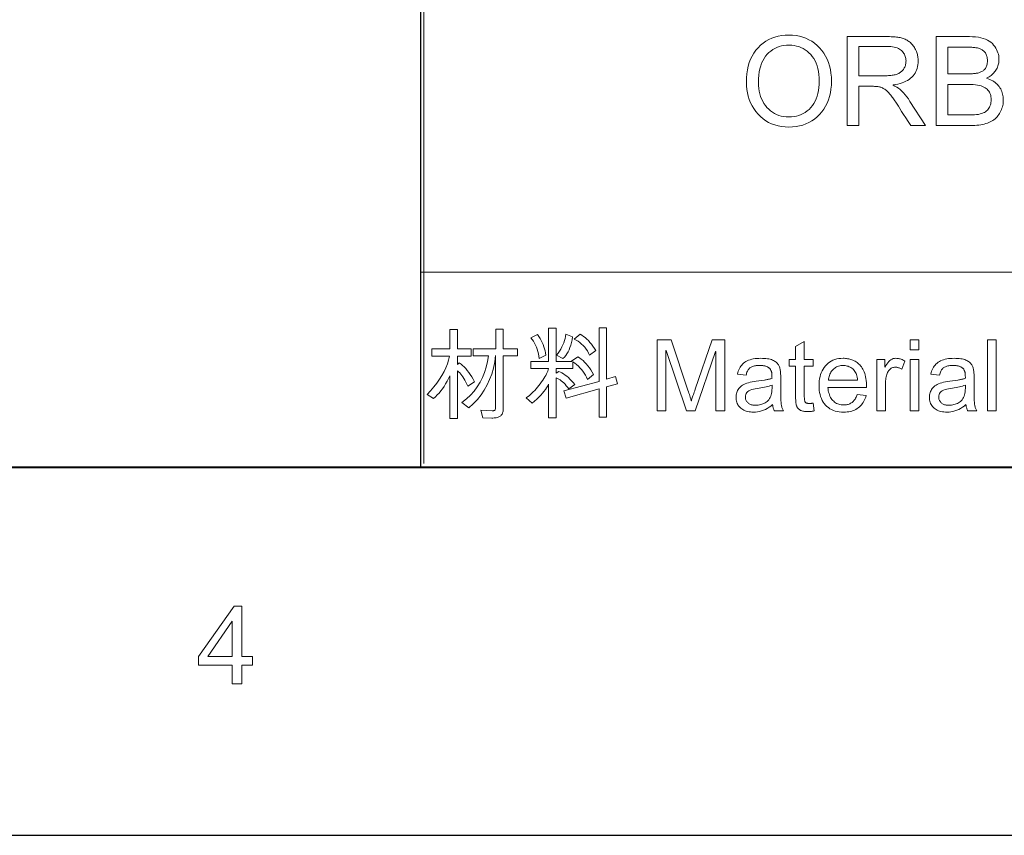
# Model space of a CAD drawing. Header units: millimetres. Extents: x 2163 to 2692, y -1564 to -1190.
# Tile 17 of 45: x 2450 to 2490, y -1564 to -1531. Entities that reach past the tile are written whole.
import ezdxf

# ---------------------------------------------------------------- set-up
doc = ezdxf.new("R2010")
doc.units = ezdxf.units.MM

msp = doc.modelspace()

# ---------------------------------------------------------------- linework, layer by layer
at = {"color": 7, "lineweight": 25}
for p, q in [((2466.025, -1549.154), (2466.025, -1501.634)), ((2679.145, -1549.154), (2175.144, -1549.154)), ((2162.54, -1564.029), (2691.116, -1564.029))]:
    msp.add_line(p, q, dxfattribs=at)
at = {"color": 7, "lineweight": 13}
for p, q in [((2466.14, -1505.118), (2466.14, -1548.982)), ((2466.025, -1517.474), (2466.025, -1549.154)), ((2466.025, -1541.234), (2679.145, -1541.234)), ((2441.108, -1549.115), (2492.641, -1549.115)), ((2466.025, -1549.154), (2679.145, -1549.154)), ((2466.025, -1549.154), (2679.145, -1549.154))]:
    msp.add_line(p, q, dxfattribs=at)
at = {"color": 3, "lineweight": 13, "ltscale": 0.0125}
for p, q in [((2466.025, -1534.25), (2466.025, -1533.53)), ((2466.025, -1542.2), (2466.025, -1541.48))]:
    msp.add_line(p, q, dxfattribs=at)
at = {"color": 7, "lineweight": 13}
for points in [[(2480.925, -1531.636), (2481.074, -1531.641), (2481.217, -1531.656), (2481.354, -1531.682), (2481.486, -1531.718), (2481.613, -1531.764), (2481.734, -1531.821), (2481.85, -1531.887), (2481.96, -1531.964), (2482.064, -1532.052), (2482.163, -1532.149), (2482.254, -1532.255), (2482.336, -1532.368), (2482.409, -1532.486), (2482.471, -1532.612), (2482.524, -1532.744), (2482.567, -1532.883), (2482.601, -1533.028), (2482.625, -1533.179), (2482.64, -1533.338), (2482.644, -1533.502), (2482.64, -1533.666), (2482.625, -1533.824), (2482.601, -1533.975), (2482.567, -1534.12), (2482.523, -1534.258), (2482.47, -1534.389), (2482.407, -1534.514), (2482.335, -1534.632), (2482.253, -1534.744), (2482.161, -1534.849), (2482.061, -1534.946), (2481.956, -1535.033), (2481.846, -1535.109), (2481.731, -1535.175), (2481.61, -1535.231), (2481.484, -1535.277), (2481.352, -1535.313), (2481.215, -1535.338), (2481.073, -1535.354), (2480.925, -1535.359), (2480.773, -1535.353), (2480.626, -1535.338), (2480.486, -1535.311), (2480.351, -1535.274), (2480.223, -1535.227), (2480.101, -1535.169), (2479.985, -1535.1), (2479.875, -1535.021), (2479.771, -1534.931), (2479.673, -1534.831), (2479.583, -1534.723), (2479.502, -1534.61), (2479.431, -1534.493), (2479.37, -1534.371), (2479.318, -1534.244), (2479.275, -1534.113), (2479.242, -1533.977), (2479.218, -1533.837), (2479.204, -1533.691), (2479.199, -1533.542), (2479.204, -1533.368), (2479.218, -1533.202), (2479.242, -1533.044), (2479.276, -1532.893), (2479.319, -1532.749), (2479.372, -1532.613), (2479.434, -1532.485), (2479.506, -1532.364), (2479.588, -1532.251), (2479.679, -1532.145), (2479.778, -1532.049), (2479.883, -1531.962), (2479.993, -1531.886), (2480.109, -1531.819), (2480.231, -1531.763), (2480.358, -1531.717), (2480.491, -1531.682), (2480.63, -1531.656), (2480.775, -1531.641)], [(2486.451, -1535.297), (2485.851, -1535.297), (2485.748, -1535.134), (2485.653, -1534.984), (2485.565, -1534.847), (2485.486, -1534.722), (2485.416, -1534.612), (2485.353, -1534.514), (2485.298, -1534.429), (2485.252, -1534.357), (2485.214, -1534.299), (2485.184, -1534.254), (2485.157, -1534.215), (2485.131, -1534.178), (2485.104, -1534.142), (2485.077, -1534.107), (2485.05, -1534.073), (2485.022, -1534.041), (2484.995, -1534.009), (2484.967, -1533.979), (2484.938, -1533.949), (2484.91, -1533.921), (2484.881, -1533.894), (2484.853, -1533.869), (2484.825, -1533.847), (2484.798, -1533.826), (2484.77, -1533.808), (2484.744, -1533.791), (2484.717, -1533.777), (2484.691, -1533.764), (2484.665, -1533.754), (2484.64, -1533.745), (2484.613, -1533.738), (2484.586, -1533.732), (2484.556, -1533.727), (2484.525, -1533.722), (2484.493, -1533.718), (2484.458, -1533.714), (2484.422, -1533.712), (2484.385, -1533.71), (2484.345, -1533.709), (2484.304, -1533.709), (2483.754, -1533.709), (2483.754, -1535.297), (2483.278, -1535.297), (2483.278, -1531.697), (2484.872, -1531.697), (2484.936, -1531.698), (2484.998, -1531.699), (2485.058, -1531.701), (2485.116, -1531.704), (2485.172, -1531.708), (2485.226, -1531.712), (2485.277, -1531.718), (2485.327, -1531.724), (2485.374, -1531.731), (2485.419, -1531.739), (2485.463, -1531.748), (2485.505, -1531.759), (2485.547, -1531.772), (2485.587, -1531.787), (2485.627, -1531.804), (2485.665, -1531.822), (2485.702, -1531.843), (2485.738, -1531.865), (2485.773, -1531.889), (2485.807, -1531.915), (2485.84, -1531.942), (2485.871, -1531.971), (2485.9, -1532.001), (2485.928, -1532.033), (2485.955, -1532.066), (2485.98, -1532.1), (2486.003, -1532.136), (2486.025, -1532.174), (2486.045, -1532.212), (2486.064, -1532.252), (2486.081, -1532.293), (2486.096, -1532.335), (2486.11, -1532.377), (2486.121, -1532.419), (2486.131, -1532.462), (2486.139, -1532.505), (2486.145, -1532.548), (2486.15, -1532.593), (2486.153, -1532.637), (2486.153, -1532.682), (2486.151, -1532.762), (2486.143, -1532.839), (2486.13, -1532.912), (2486.112, -1532.983), (2486.089, -1533.05), (2486.061, -1533.114), (2486.027, -1533.175), (2485.988, -1533.232), (2485.945, -1533.286), (2485.896, -1533.338), (2485.842, -1533.385), (2485.783, -1533.43), (2485.72, -1533.47), (2485.652, -1533.507), (2485.579, -1533.54), (2485.501, -1533.57), (2485.419, -1533.596), (2485.332, -1533.618), (2485.241, -1533.637), (2485.144, -1533.652), (2485.144, -1533.662), (2485.216, -1533.697), (2485.287, -1533.739), (2485.357, -1533.788), (2485.426, -1533.843), (2485.494, -1533.906), (2485.561, -1533.974), (2485.628, -1534.05), (2485.693, -1534.133), (2485.758, -1534.222), (2485.822, -1534.318)], [(2488.926, -1533.382), (2488.992, -1533.404), (2489.055, -1533.428), (2489.114, -1533.455), (2489.17, -1533.485), (2489.222, -1533.517), (2489.271, -1533.552), (2489.317, -1533.589), (2489.359, -1533.629), (2489.398, -1533.672), (2489.433, -1533.717), (2489.465, -1533.764), (2489.494, -1533.813), (2489.519, -1533.863), (2489.541, -1533.914), (2489.559, -1533.967), (2489.574, -1534.021), (2489.586, -1534.076), (2489.595, -1534.133), (2489.6, -1534.191), (2489.601, -1534.251), (2489.6, -1534.311), (2489.595, -1534.37), (2489.588, -1534.428), (2489.577, -1534.485), (2489.563, -1534.541), (2489.546, -1534.596), (2489.527, -1534.65), (2489.504, -1534.703), (2489.478, -1534.755), (2489.449, -1534.806), (2489.417, -1534.855), (2489.383, -1534.902), (2489.346, -1534.946), (2489.307, -1534.987), (2489.265, -1535.026), (2489.22, -1535.062), (2489.173, -1535.095), (2489.124, -1535.125), (2489.072, -1535.153), (2489.017, -1535.178), (2488.959, -1535.201), (2488.897, -1535.221), (2488.831, -1535.239), (2488.761, -1535.254), (2488.687, -1535.268), (2488.609, -1535.278), (2488.527, -1535.287), (2488.442, -1535.293), (2488.352, -1535.296), (2488.258, -1535.297), (2486.88, -1535.297), (2486.88, -1531.697), (2488.231, -1531.697), (2488.358, -1531.7), (2488.478, -1531.709), (2488.59, -1531.723), (2488.694, -1531.743), (2488.79, -1531.769), (2488.879, -1531.8), (2488.959, -1531.837), (2489.033, -1531.88), (2489.098, -1531.928), (2489.156, -1531.982), (2489.207, -1532.04), (2489.252, -1532.099), (2489.293, -1532.159), (2489.328, -1532.22), (2489.357, -1532.283), (2489.381, -1532.347), (2489.4, -1532.412), (2489.414, -1532.479), (2489.422, -1532.547), (2489.424, -1532.616), (2489.423, -1532.663), (2489.419, -1532.709), (2489.413, -1532.754), (2489.405, -1532.799), (2489.393, -1532.843), (2489.38, -1532.886), (2489.364, -1532.928), (2489.345, -1532.97), (2489.324, -1533.011), (2489.3, -1533.052), (2489.274, -1533.091), (2489.246, -1533.129), (2489.215, -1533.165), (2489.181, -1533.201), (2489.145, -1533.234), (2489.106, -1533.267), (2489.065, -1533.298), (2489.021, -1533.327), (2488.975, -1533.355)], [(2480.92, -1534.951), (2481.028, -1534.947), (2481.131, -1534.936), (2481.23, -1534.917), (2481.325, -1534.89), (2481.416, -1534.855), (2481.503, -1534.813), (2481.585, -1534.763), (2481.664, -1534.706), (2481.738, -1534.641), (2481.808, -1534.568), (2481.873, -1534.488), (2481.931, -1534.403), (2481.982, -1534.311), (2482.026, -1534.214), (2482.064, -1534.11), (2482.095, -1534), (2482.119, -1533.885), (2482.136, -1533.763), (2482.147, -1533.636), (2482.151, -1533.502), (2482.147, -1533.365), (2482.137, -1533.234), (2482.119, -1533.11), (2482.095, -1532.992), (2482.064, -1532.881), (2482.026, -1532.776), (2481.98, -1532.678), (2481.928, -1532.586), (2481.869, -1532.501), (2481.803, -1532.422), (2481.732, -1532.35), (2481.657, -1532.286), (2481.579, -1532.229), (2481.497, -1532.18), (2481.411, -1532.138), (2481.322, -1532.104), (2481.23, -1532.078), (2481.133, -1532.059), (2481.034, -1532.047), (2480.93, -1532.044), (2480.824, -1532.047), (2480.722, -1532.058), (2480.623, -1532.077), (2480.529, -1532.103), (2480.438, -1532.136), (2480.351, -1532.177), (2480.268, -1532.225), (2480.188, -1532.281), (2480.113, -1532.344), (2480.041, -1532.414), (2479.975, -1532.492), (2479.916, -1532.579), (2479.864, -1532.672), (2479.818, -1532.774), (2479.78, -1532.884), (2479.748, -1533.002), (2479.724, -1533.127), (2479.707, -1533.261), (2479.696, -1533.402), (2479.693, -1533.551), (2479.696, -1533.674), (2479.706, -1533.792), (2479.723, -1533.906), (2479.747, -1534.014), (2479.778, -1534.118), (2479.816, -1534.217), (2479.86, -1534.311), (2479.911, -1534.4), (2479.969, -1534.485), (2480.034, -1534.564), (2480.104, -1534.638), (2480.179, -1534.704), (2480.257, -1534.762), (2480.34, -1534.812), (2480.426, -1534.854), (2480.517, -1534.889), (2480.612, -1534.916), (2480.711, -1534.936), (2480.813, -1534.947)], [(2483.754, -1533.281), (2484.776, -1533.281), (2484.836, -1533.281), (2484.894, -1533.279), (2484.95, -1533.276), (2485.003, -1533.273), (2485.053, -1533.268), (2485.101, -1533.262), (2485.146, -1533.255), (2485.188, -1533.247), (2485.228, -1533.238), (2485.266, -1533.228), (2485.301, -1533.217), (2485.335, -1533.203), (2485.368, -1533.188), (2485.399, -1533.17), (2485.428, -1533.151), (2485.456, -1533.129), (2485.483, -1533.106), (2485.508, -1533.08), (2485.532, -1533.053), (2485.554, -1533.023), (2485.575, -1532.993), (2485.593, -1532.961), (2485.609, -1532.929), (2485.623, -1532.896), (2485.635, -1532.862), (2485.645, -1532.827), (2485.653, -1532.792), (2485.658, -1532.756), (2485.661, -1532.719), (2485.662, -1532.682), (2485.661, -1532.634), (2485.655, -1532.587), (2485.646, -1532.541), (2485.634, -1532.497), (2485.618, -1532.455), (2485.598, -1532.414), (2485.575, -1532.374), (2485.548, -1532.336), (2485.517, -1532.3), (2485.483, -1532.265), (2485.445, -1532.232), (2485.402, -1532.203), (2485.355, -1532.177), (2485.302, -1532.155), (2485.246, -1532.136), (2485.184, -1532.12), (2485.118, -1532.108), (2485.047, -1532.1), (2484.971, -1532.094), (2484.891, -1532.093), (2483.754, -1532.093)], [(2487.357, -1533.205), (2488.138, -1533.205), (2488.185, -1533.205), (2488.231, -1533.204), (2488.275, -1533.203), (2488.318, -1533.201), (2488.359, -1533.198), (2488.399, -1533.195), (2488.437, -1533.192), (2488.473, -1533.188), (2488.508, -1533.183), (2488.542, -1533.178), (2488.574, -1533.172), (2488.605, -1533.164), (2488.636, -1533.154), (2488.666, -1533.142), (2488.695, -1533.129), (2488.724, -1533.114), (2488.752, -1533.097), (2488.779, -1533.078), (2488.805, -1533.058), (2488.83, -1533.036), (2488.854, -1533.011), (2488.875, -1532.984), (2488.894, -1532.955), (2488.91, -1532.923), (2488.924, -1532.888), (2488.935, -1532.851), (2488.944, -1532.812), (2488.95, -1532.769), (2488.954, -1532.724), (2488.955, -1532.677), (2488.954, -1532.627), (2488.95, -1532.58), (2488.944, -1532.536), (2488.935, -1532.494), (2488.924, -1532.455), (2488.91, -1532.419), (2488.893, -1532.385), (2488.874, -1532.354), (2488.853, -1532.326), (2488.829, -1532.3), (2488.803, -1532.277), (2488.776, -1532.255), (2488.749, -1532.236), (2488.72, -1532.218), (2488.69, -1532.202), (2488.659, -1532.188), (2488.628, -1532.176), (2488.595, -1532.166), (2488.562, -1532.158), (2488.527, -1532.152), (2488.491, -1532.146), (2488.453, -1532.142), (2488.413, -1532.138), (2488.371, -1532.134), (2488.326, -1532.131), (2488.28, -1532.129), (2488.232, -1532.127), (2488.182, -1532.126), (2488.13, -1532.125), (2488.076, -1532.125), (2487.357, -1532.125)], [(2487.357, -1534.87), (2488.253, -1534.87), (2488.346, -1534.868), (2488.434, -1534.863), (2488.515, -1534.855), (2488.591, -1534.844), (2488.661, -1534.829), (2488.725, -1534.811), (2488.783, -1534.789), (2488.835, -1534.765), (2488.881, -1534.737), (2488.921, -1534.706), (2488.956, -1534.671), (2488.988, -1534.635), (2489.016, -1534.596), (2489.04, -1534.554), (2489.061, -1534.51), (2489.078, -1534.463), (2489.091, -1534.414), (2489.1, -1534.362), (2489.106, -1534.308), (2489.108, -1534.251), (2489.106, -1534.194), (2489.1, -1534.139), (2489.09, -1534.087), (2489.076, -1534.038), (2489.058, -1533.991), (2489.036, -1533.947), (2489.01, -1533.905), (2488.98, -1533.866), (2488.947, -1533.83), (2488.909, -1533.796), (2488.866, -1533.765), (2488.816, -1533.737), (2488.761, -1533.712), (2488.699, -1533.691), (2488.63, -1533.673), (2488.555, -1533.659), (2488.474, -1533.647), (2488.386, -1533.639), (2488.292, -1533.634), (2488.192, -1533.632), (2487.357, -1533.632)], [(2473.016, -1545.378), (2472.774, -1545.576), (2472.733, -1545.487), (2472.688, -1545.402), (2472.639, -1545.321), (2472.585, -1545.244), (2472.527, -1545.171), (2472.465, -1545.101), (2472.399, -1545.036), (2472.329, -1544.974), (2472.254, -1544.917), (2472.175, -1544.863), (2472.175, -1545.138), (2471.499, -1545.138), (2471.499, -1545.323), (2471.605, -1545.25), (2471.671, -1545.279), (2471.737, -1545.313), (2471.802, -1545.352), (2471.867, -1545.397), (2471.932, -1545.447), (2471.996, -1545.503), (2472.061, -1545.563), (2472.125, -1545.629), (2472.188, -1545.7), (2472.252, -1545.776), (2472.01, -1545.957), (2471.961, -1545.89), (2471.911, -1545.828), (2471.861, -1545.771), (2471.81, -1545.719), (2471.76, -1545.672), (2471.708, -1545.63), (2471.657, -1545.593), (2471.605, -1545.56), (2471.552, -1545.533), (2471.499, -1545.511), (2471.499, -1547.124), (2471.195, -1547.124), (2471.195, -1545.765), (2471.158, -1545.837), (2471.115, -1545.91), (2471.065, -1545.983), (2471.008, -1546.058), (2470.945, -1546.134), (2470.876, -1546.211), (2470.799, -1546.289), (2470.716, -1546.368), (2470.627, -1546.448), (2470.531, -1546.529), (2470.289, -1546.321), (2470.347, -1546.279), (2470.404, -1546.234), (2470.462, -1546.185), (2470.519, -1546.133), (2470.576, -1546.078), (2470.633, -1546.019), (2470.69, -1545.957), (2470.746, -1545.891), (2470.803, -1545.822), (2470.859, -1545.75), (2470.913, -1545.677), (2470.962, -1545.607), (2471.007, -1545.539), (2471.047, -1545.474), (2471.082, -1545.412), (2471.113, -1545.352), (2471.14, -1545.294), (2471.161, -1545.24), (2471.178, -1545.187), (2471.191, -1545.138), (2470.478, -1545.138), (2470.478, -1544.843), (2471.195, -1544.843), (2471.195, -1543.503), (2471.499, -1543.503), (2471.499, -1544.843), (2472.144, -1544.843), (2472.12, -1544.831), (2472.373, -1544.655), (2472.447, -1544.7), (2472.519, -1544.752), (2472.588, -1544.81), (2472.655, -1544.873), (2472.721, -1544.942), (2472.784, -1545.018), (2472.845, -1545.099), (2472.904, -1545.186), (2472.961, -1545.279)], [(2473.982, -1545.749), (2473.544, -1545.873), (2473.544, -1547.1), (2473.238, -1547.1), (2473.238, -1545.961), (2471.902, -1546.332), (2471.814, -1546.042), (2473.238, -1545.653), (2473.238, -1543.488), (2473.544, -1543.488), (2473.544, -1545.568), (2473.902, -1545.462)], [(2468.193, -1545.672), (2467.932, -1545.845), (2467.892, -1545.761), (2467.852, -1545.681), (2467.811, -1545.607), (2467.77, -1545.538), (2467.728, -1545.473), (2467.685, -1545.414), (2467.642, -1545.36), (2467.599, -1545.31), (2467.554, -1545.266), (2467.509, -1545.226), (2467.509, -1547.153), (2467.203, -1547.153), (2467.203, -1545.427), (2467.147, -1545.542), (2467.088, -1545.651), (2467.028, -1545.756), (2466.965, -1545.856), (2466.899, -1545.951), (2466.832, -1546.04), (2466.762, -1546.125), (2466.69, -1546.204), (2466.615, -1546.279), (2466.539, -1546.348), (2466.274, -1546.187), (2466.42, -1546.033), (2466.553, -1545.88), (2466.674, -1545.725), (2466.783, -1545.57), (2466.88, -1545.415), (2466.965, -1545.259), (2467.037, -1545.103), (2467.097, -1544.946), (2467.144, -1544.789), (2467.179, -1544.631), (2466.47, -1544.631), (2466.47, -1544.336), (2467.203, -1544.336), (2467.203, -1543.552), (2467.509, -1543.552), (2467.509, -1544.336), (2468.055, -1544.336), (2468.055, -1544.631), (2467.509, -1544.631), (2467.509, -1544.973), (2467.582, -1544.908), (2467.65, -1544.955), (2467.716, -1545.009), (2467.781, -1545.069), (2467.844, -1545.136), (2467.906, -1545.209), (2467.966, -1545.289), (2468.025, -1545.375), (2468.082, -1545.468), (2468.138, -1545.567)], [(2469.939, -1544.617), (2469.36, -1544.617), (2469.36, -1546.747), (2469.359, -1546.787), (2469.356, -1546.825), (2469.351, -1546.86), (2469.344, -1546.894), (2469.334, -1546.925), (2469.323, -1546.954), (2469.31, -1546.98), (2469.295, -1547.005), (2469.277, -1547.027), (2469.258, -1547.046), (2469.236, -1547.064), (2469.21, -1547.08), (2469.182, -1547.094), (2469.15, -1547.106), (2469.115, -1547.116), (2469.077, -1547.125), (2469.036, -1547.131), (2468.991, -1547.136), (2468.943, -1547.139), (2468.892, -1547.14), (2468.539, -1547.136), (2468.446, -1546.819), (2468.912, -1546.843), (2468.938, -1546.843), (2468.961, -1546.84), (2468.982, -1546.835), (2469, -1546.826), (2469.015, -1546.816), (2469.027, -1546.802), (2469.037, -1546.786), (2469.044, -1546.767), (2469.048, -1546.745), (2469.05, -1546.721), (2469.05, -1544.609), (2469.014, -1544.868), (2468.962, -1545.117), (2468.894, -1545.355), (2468.809, -1545.582), (2468.709, -1545.798), (2468.593, -1546.004), (2468.461, -1546.2), (2468.312, -1546.384), (2468.148, -1546.558), (2467.967, -1546.721), (2467.69, -1546.509), (2467.868, -1546.364), (2468.029, -1546.21), (2468.176, -1546.045), (2468.306, -1545.871), (2468.42, -1545.686), (2468.519, -1545.492), (2468.602, -1545.288), (2468.669, -1545.075), (2468.721, -1544.851), (2468.757, -1544.617), (2468.144, -1544.617), (2468.144, -1544.336), (2469.053, -1544.336), (2469.053, -1543.535), (2469.36, -1543.535), (2469.36, -1544.336), (2469.939, -1544.336)], [(2471.089, -1544.586), (2470.808, -1544.731), (2470.796, -1544.631), (2470.78, -1544.534), (2470.759, -1544.441), (2470.733, -1544.352), (2470.703, -1544.267), (2470.668, -1544.185), (2470.628, -1544.107), (2470.584, -1544.032), (2470.535, -1543.961), (2470.482, -1543.894), (2470.751, -1543.757), (2470.804, -1543.838), (2470.853, -1543.919), (2470.898, -1544.001), (2470.938, -1544.084), (2470.974, -1544.166), (2471.005, -1544.249), (2471.033, -1544.333), (2471.056, -1544.417), (2471.074, -1544.501)], [(2472.163, -1543.857), (2472.143, -1543.974), (2472.119, -1544.085), (2472.091, -1544.189), (2472.058, -1544.286), (2472.022, -1544.376), (2471.981, -1544.46), (2471.937, -1544.537), (2471.888, -1544.607), (2471.835, -1544.67), (2471.778, -1544.727), (2471.515, -1544.598), (2471.578, -1544.514), (2471.636, -1544.43), (2471.688, -1544.346), (2471.734, -1544.261), (2471.775, -1544.176), (2471.81, -1544.091), (2471.839, -1544.005), (2471.863, -1543.919), (2471.882, -1543.832), (2471.894, -1543.745)], [(2473.108, -1544.409), (2472.855, -1544.594), (2472.811, -1544.506), (2472.764, -1544.423), (2472.712, -1544.346), (2472.656, -1544.273), (2472.596, -1544.205), (2472.532, -1544.142), (2472.463, -1544.083), (2472.39, -1544.03), (2472.313, -1543.981), (2472.232, -1543.938), (2472.47, -1543.745), (2472.54, -1543.785), (2472.609, -1543.831), (2472.677, -1543.883), (2472.743, -1543.941), (2472.807, -1544.004), (2472.87, -1544.074), (2472.932, -1544.149), (2472.992, -1544.23), (2473.051, -1544.316)], [(2478.322, -1546.851), (2477.961, -1546.851), (2477.961, -1544.44), (2477.953, -1544.44), (2477.124, -1546.851), (2476.782, -1546.851), (2475.957, -1544.401), (2475.945, -1544.401), (2475.945, -1546.851), (2475.584, -1546.851), (2475.584, -1543.971), (2476.153, -1543.971), (2476.835, -1546.01), (2476.857, -1546.076), (2476.877, -1546.136), (2476.895, -1546.191), (2476.911, -1546.241), (2476.925, -1546.287), (2476.937, -1546.327), (2476.947, -1546.362), (2476.956, -1546.392), (2476.962, -1546.417), (2476.967, -1546.436), (2476.974, -1546.436), (2476.986, -1546.402), (2476.998, -1546.365), (2477.01, -1546.325), (2477.024, -1546.282), (2477.039, -1546.237), (2477.055, -1546.19), (2477.072, -1546.14), (2477.089, -1546.088), (2477.108, -1546.032), (2477.128, -1545.975), (2477.815, -1543.971), (2478.322, -1543.971)], [(2481.949, -1546.847), (2481.918, -1546.853), (2481.888, -1546.858), (2481.859, -1546.863), (2481.831, -1546.867), (2481.804, -1546.871), (2481.778, -1546.873), (2481.753, -1546.876), (2481.729, -1546.877), (2481.706, -1546.878), (2481.683, -1546.878), (2481.638, -1546.878), (2481.596, -1546.875), (2481.556, -1546.871), (2481.518, -1546.865), (2481.483, -1546.858), (2481.45, -1546.849), (2481.42, -1546.838), (2481.393, -1546.826), (2481.368, -1546.812), (2481.346, -1546.797), (2481.325, -1546.78), (2481.306, -1546.763), (2481.289, -1546.744), (2481.274, -1546.725), (2481.26, -1546.704), (2481.248, -1546.683), (2481.237, -1546.661), (2481.229, -1546.638), (2481.221, -1546.614), (2481.216, -1546.59), (2481.211, -1546.564), (2481.207, -1546.535), (2481.204, -1546.505), (2481.201, -1546.473), (2481.198, -1546.439), (2481.196, -1546.403), (2481.194, -1546.365), (2481.193, -1546.326), (2481.193, -1546.284), (2481.192, -1546.24), (2481.192, -1545.04), (2480.935, -1545.04), (2480.935, -1544.767), (2481.192, -1544.767), (2481.192, -1544.248), (2481.546, -1544.034), (2481.546, -1544.767), (2481.899, -1544.767), (2481.899, -1545.04), (2481.546, -1545.04), (2481.546, -1546.26), (2481.546, -1546.29), (2481.547, -1546.319), (2481.549, -1546.346), (2481.551, -1546.371), (2481.554, -1546.394), (2481.558, -1546.415), (2481.562, -1546.435), (2481.567, -1546.453), (2481.572, -1546.468), (2481.578, -1546.483), (2481.586, -1546.495), (2481.595, -1546.506), (2481.607, -1546.516), (2481.62, -1546.525), (2481.636, -1546.532), (2481.653, -1546.538), (2481.672, -1546.542), (2481.694, -1546.546), (2481.717, -1546.548), (2481.742, -1546.548), (2481.758, -1546.548), (2481.773, -1546.548), (2481.789, -1546.547), (2481.804, -1546.546), (2481.82, -1546.544), (2481.836, -1546.543), (2481.852, -1546.541), (2481.867, -1546.538), (2481.883, -1546.536), (2481.899, -1546.533)], [(2486.184, -1544.372), (2485.831, -1544.372), (2485.831, -1543.971), (2486.184, -1543.971)], [(2489.316, -1546.851), (2488.962, -1546.851), (2488.962, -1543.971), (2489.316, -1543.971)], [(2480.705, -1546.851), (2480.334, -1546.851), (2480.324, -1546.831), (2480.315, -1546.809), (2480.306, -1546.787), (2480.298, -1546.763), (2480.29, -1546.737), (2480.283, -1546.711), (2480.277, -1546.684), (2480.271, -1546.655), (2480.266, -1546.625), (2480.261, -1546.594), (2480.189, -1546.652), (2480.117, -1546.704), (2480.043, -1546.75), (2479.968, -1546.79), (2479.891, -1546.823), (2479.814, -1546.851), (2479.735, -1546.872), (2479.656, -1546.888), (2479.575, -1546.897), (2479.493, -1546.9), (2479.428, -1546.898), (2479.367, -1546.893), (2479.307, -1546.885), (2479.251, -1546.874), (2479.198, -1546.859), (2479.147, -1546.841), (2479.099, -1546.819), (2479.054, -1546.794), (2479.012, -1546.766), (2478.972, -1546.735), (2478.936, -1546.701), (2478.904, -1546.665), (2478.875, -1546.626), (2478.85, -1546.586), (2478.829, -1546.543), (2478.812, -1546.499), (2478.799, -1546.452), (2478.789, -1546.403), (2478.784, -1546.352), (2478.782, -1546.299), (2478.784, -1546.248), (2478.789, -1546.199), (2478.798, -1546.152), (2478.811, -1546.106), (2478.828, -1546.062), (2478.848, -1546.021), (2478.872, -1545.981), (2478.899, -1545.942), (2478.931, -1545.906), (2478.965, -1545.872), (2479.005, -1545.839), (2479.05, -1545.809), (2479.1, -1545.781), (2479.156, -1545.755), (2479.217, -1545.732), (2479.283, -1545.711), (2479.355, -1545.692), (2479.432, -1545.675), (2479.515, -1545.661), (2479.603, -1545.649), (2479.933, -1545.6), (2479.969, -1545.593), (2480.004, -1545.587), (2480.038, -1545.581), (2480.07, -1545.574), (2480.101, -1545.567), (2480.131, -1545.559), (2480.16, -1545.552), (2480.187, -1545.544), (2480.213, -1545.535), (2480.238, -1545.527), (2480.237, -1545.496), (2480.237, -1545.467), (2480.237, -1545.44), (2480.236, -1545.414), (2480.235, -1545.391), (2480.234, -1545.369), (2480.233, -1545.35), (2480.231, -1545.332), (2480.23, -1545.316), (2480.228, -1545.302), (2480.225, -1545.289), (2480.222, -1545.275), (2480.218, -1545.262), (2480.214, -1545.248), (2480.208, -1545.235), (2480.202, -1545.221), (2480.195, -1545.207), (2480.187, -1545.193), (2480.179, -1545.179), (2480.17, -1545.165), (2480.16, -1545.151), (2480.148, -1545.138), (2480.136, -1545.125), (2480.122, -1545.113), (2480.107, -1545.102), (2480.091, -1545.09), (2480.074, -1545.08), (2480.056, -1545.07), (2480.036, -1545.06), (2480.016, -1545.051), (2479.994, -1545.043), (2479.97, -1545.036), (2479.945, -1545.029), (2479.919, -1545.024), (2479.891, -1545.019), (2479.862, -1545.015), (2479.831, -1545.012), (2479.799, -1545.01), (2479.766, -1545.009), (2479.731, -1545.008), (2479.686, -1545.009), (2479.643, -1545.012), (2479.602, -1545.016), (2479.564, -1545.022), (2479.527, -1545.029), (2479.491, -1545.039), (2479.458, -1545.05), (2479.427, -1545.062), (2479.398, -1545.077), (2479.37, -1545.093), (2479.344, -1545.111), (2479.32, -1545.132), (2479.298, -1545.156), (2479.277, -1545.184), (2479.258, -1545.213), (2479.241, -1545.246), (2479.225, -1545.282), (2479.211, -1545.321), (2479.199, -1545.362), (2479.188, -1545.407), (2478.843, -1545.362), (2478.856, -1545.299), (2478.873, -1545.24), (2478.893, -1545.184), (2478.917, -1545.131), (2478.944, -1545.081), (2478.975, -1545.035), (2479.01, -1544.991), (2479.048, -1544.951), (2479.09, -1544.914), (2479.135, -1544.881), (2479.184, -1544.85), (2479.237, -1544.823), (2479.293, -1544.798), (2479.352, -1544.777), (2479.415, -1544.76), (2479.482, -1544.745), (2479.552, -1544.734), (2479.626, -1544.726), (2479.703, -1544.721), (2479.784, -1544.719), (2479.857, -1544.721), (2479.926, -1544.724), (2479.991, -1544.729), (2480.052, -1544.737), (2480.109, -1544.747), (2480.162, -1544.759), (2480.211, -1544.774), (2480.256, -1544.79), (2480.298, -1544.809), (2480.335, -1544.83), (2480.369, -1544.853), (2480.4, -1544.877), (2480.428, -1544.901), (2480.454, -1544.927), (2480.477, -1544.953), (2480.497, -1544.98), (2480.514, -1545.008), (2480.529, -1545.038), (2480.541, -1545.068), (2480.551, -1545.099), (2480.559, -1545.131), (2480.565, -1545.165), (2480.571, -1545.201), (2480.577, -1545.239), (2480.581, -1545.278), (2480.585, -1545.32), (2480.587, -1545.363), (2480.59, -1545.408), (2480.591, -1545.455), (2480.591, -1545.503), (2480.591, -1545.979), (2480.591, -1546.063), (2480.592, -1546.141), (2480.593, -1546.213), (2480.594, -1546.28), (2480.595, -1546.341), (2480.597, -1546.397), (2480.599, -1546.446), (2480.602, -1546.49), (2480.605, -1546.529), (2480.608, -1546.561), (2480.612, -1546.591), (2480.617, -1546.62), (2480.624, -1546.65), (2480.631, -1546.679), (2480.64, -1546.708), (2480.651, -1546.737), (2480.662, -1546.765), (2480.675, -1546.794), (2480.69, -1546.823)], [(2484.064, -1545.898), (2482.503, -1545.898), (2482.508, -1545.966), (2482.517, -1546.03), (2482.529, -1546.091), (2482.545, -1546.149), (2482.563, -1546.203), (2482.584, -1546.254), (2482.608, -1546.302), (2482.636, -1546.347), (2482.666, -1546.388), (2482.7, -1546.427), (2482.736, -1546.461), (2482.774, -1546.492), (2482.813, -1546.52), (2482.855, -1546.544), (2482.898, -1546.564), (2482.942, -1546.58), (2482.989, -1546.593), (2483.037, -1546.602), (2483.087, -1546.607), (2483.139, -1546.609), (2483.179, -1546.608), (2483.217, -1546.605), (2483.255, -1546.6), (2483.291, -1546.592), (2483.325, -1546.583), (2483.359, -1546.571), (2483.391, -1546.557), (2483.421, -1546.541), (2483.451, -1546.523), (2483.479, -1546.502), (2483.506, -1546.48), (2483.531, -1546.455), (2483.556, -1546.428), (2483.579, -1546.399), (2483.6, -1546.368), (2483.621, -1546.334), (2483.64, -1546.299), (2483.658, -1546.261), (2483.674, -1546.221), (2483.689, -1546.179), (2484.053, -1546.224), (2484.033, -1546.288), (2484.011, -1546.349), (2483.986, -1546.406), (2483.958, -1546.461), (2483.927, -1546.513), (2483.893, -1546.561), (2483.857, -1546.607), (2483.817, -1546.649), (2483.774, -1546.689), (2483.728, -1546.725), (2483.68, -1546.758), (2483.629, -1546.788), (2483.576, -1546.814), (2483.521, -1546.837), (2483.463, -1546.856), (2483.403, -1546.872), (2483.341, -1546.884), (2483.276, -1546.893), (2483.209, -1546.898), (2483.139, -1546.9), (2483.047, -1546.897), (2482.96, -1546.889), (2482.876, -1546.874), (2482.796, -1546.854), (2482.721, -1546.828), (2482.65, -1546.796), (2482.582, -1546.759), (2482.519, -1546.716), (2482.46, -1546.667), (2482.405, -1546.612), (2482.355, -1546.553), (2482.31, -1546.489), (2482.271, -1546.421), (2482.236, -1546.348), (2482.207, -1546.272), (2482.183, -1546.191), (2482.165, -1546.106), (2482.152, -1546.017), (2482.144, -1545.923), (2482.141, -1545.825), (2482.144, -1545.729), (2482.151, -1545.636), (2482.164, -1545.546), (2482.182, -1545.461), (2482.205, -1545.379), (2482.233, -1545.301), (2482.267, -1545.227), (2482.305, -1545.156), (2482.349, -1545.089), (2482.398, -1545.026), (2482.451, -1544.968), (2482.508, -1544.916), (2482.57, -1544.87), (2482.636, -1544.83), (2482.706, -1544.796), (2482.78, -1544.768), (2482.859, -1544.747), (2482.942, -1544.732), (2483.028, -1544.722), (2483.119, -1544.719), (2483.165, -1544.72), (2483.21, -1544.723), (2483.255, -1544.728), (2483.299, -1544.735), (2483.343, -1544.744), (2483.387, -1544.755), (2483.43, -1544.769), (2483.473, -1544.784), (2483.516, -1544.801), (2483.559, -1544.82), (2483.6, -1544.841), (2483.64, -1544.865), (2483.68, -1544.892), (2483.717, -1544.922), (2483.754, -1544.955), (2483.789, -1544.99), (2483.823, -1545.029), (2483.856, -1545.07), (2483.887, -1545.114), (2483.917, -1545.16), (2483.945, -1545.211), (2483.97, -1545.267), (2483.992, -1545.328), (2484.011, -1545.394), (2484.028, -1545.465), (2484.041, -1545.542), (2484.051, -1545.623), (2484.059, -1545.71), (2484.063, -1545.801)], [(2483.701, -1545.607), (2483.695, -1545.546), (2483.686, -1545.487), (2483.674, -1545.432), (2483.659, -1545.381), (2483.641, -1545.334), (2483.62, -1545.289), (2483.595, -1545.249), (2483.568, -1545.212), (2483.537, -1545.179), (2483.504, -1545.149), (2483.468, -1545.122), (2483.432, -1545.098), (2483.395, -1545.077), (2483.358, -1545.059), (2483.32, -1545.043), (2483.281, -1545.031), (2483.241, -1545.021), (2483.201, -1545.014), (2483.161, -1545.01), (2483.119, -1545.008), (2483.07, -1545.01), (2483.023, -1545.015), (2482.978, -1545.023), (2482.934, -1545.035), (2482.892, -1545.05), (2482.852, -1545.068), (2482.813, -1545.09), (2482.777, -1545.115), (2482.742, -1545.143), (2482.709, -1545.175), (2482.678, -1545.21), (2482.65, -1545.246), (2482.624, -1545.284), (2482.602, -1545.324), (2482.582, -1545.367), (2482.564, -1545.411), (2482.55, -1545.457), (2482.538, -1545.505), (2482.529, -1545.555), (2482.522, -1545.607)], [(2485.614, -1544.831), (2485.493, -1545.157), (2485.466, -1545.143), (2485.44, -1545.13), (2485.414, -1545.118), (2485.388, -1545.108), (2485.362, -1545.1), (2485.337, -1545.093), (2485.311, -1545.088), (2485.286, -1545.084), (2485.26, -1545.082), (2485.235, -1545.081), (2485.197, -1545.083), (2485.16, -1545.088), (2485.125, -1545.097), (2485.092, -1545.109), (2485.061, -1545.125), (2485.032, -1545.145), (2485.005, -1545.168), (2484.979, -1545.195), (2484.956, -1545.225), (2484.935, -1545.259), (2484.915, -1545.296), (2484.898, -1545.335), (2484.883, -1545.378), (2484.869, -1545.424), (2484.858, -1545.472), (2484.849, -1545.523), (2484.842, -1545.577), (2484.837, -1545.634), (2484.834, -1545.694), (2484.833, -1545.757), (2484.833, -1546.851), (2484.479, -1546.851), (2484.479, -1544.767), (2484.801, -1544.767), (2484.801, -1545.081), (2484.809, -1545.081), (2484.844, -1545.012), (2484.881, -1544.951), (2484.92, -1544.897), (2484.961, -1544.85), (2485.004, -1544.81), (2485.049, -1544.777), (2485.097, -1544.752), (2485.146, -1544.734), (2485.197, -1544.723), (2485.251, -1544.719), (2485.287, -1544.721), (2485.323, -1544.724), (2485.36, -1544.729), (2485.396, -1544.737), (2485.432, -1544.747), (2485.469, -1544.76), (2485.505, -1544.774), (2485.541, -1544.791), (2485.578, -1544.81)], [(2486.184, -1546.851), (2485.831, -1546.851), (2485.831, -1544.767), (2486.184, -1544.767)], [(2488.532, -1546.851), (2488.16, -1546.851), (2488.151, -1546.831), (2488.141, -1546.809), (2488.132, -1546.787), (2488.124, -1546.763), (2488.117, -1546.737), (2488.11, -1546.711), (2488.103, -1546.684), (2488.098, -1546.655), (2488.092, -1546.625), (2488.088, -1546.594), (2488.016, -1546.652), (2487.943, -1546.704), (2487.869, -1546.75), (2487.794, -1546.79), (2487.718, -1546.823), (2487.641, -1546.851), (2487.562, -1546.872), (2487.482, -1546.888), (2487.402, -1546.897), (2487.32, -1546.9), (2487.255, -1546.898), (2487.193, -1546.893), (2487.134, -1546.885), (2487.078, -1546.874), (2487.024, -1546.859), (2486.974, -1546.841), (2486.926, -1546.819), (2486.881, -1546.794), (2486.839, -1546.766), (2486.799, -1546.735), (2486.763, -1546.701), (2486.73, -1546.665), (2486.702, -1546.626), (2486.677, -1546.586), (2486.656, -1546.543), (2486.639, -1546.499), (2486.626, -1546.452), (2486.616, -1546.403), (2486.61, -1546.352), (2486.608, -1546.299), (2486.61, -1546.248), (2486.616, -1546.199), (2486.625, -1546.152), (2486.638, -1546.106), (2486.654, -1546.062), (2486.675, -1546.021), (2486.698, -1545.981), (2486.726, -1545.942), (2486.757, -1545.906), (2486.792, -1545.872), (2486.832, -1545.839), (2486.876, -1545.809), (2486.927, -1545.781), (2486.982, -1545.755), (2487.043, -1545.732), (2487.11, -1545.711), (2487.182, -1545.692), (2487.259, -1545.675), (2487.342, -1545.661), (2487.43, -1545.649), (2487.76, -1545.6), (2487.796, -1545.593), (2487.831, -1545.587), (2487.865, -1545.581), (2487.897, -1545.574), (2487.928, -1545.567), (2487.958, -1545.559), (2487.986, -1545.552), (2488.014, -1545.544), (2488.04, -1545.535), (2488.064, -1545.527), (2488.064, -1545.496), (2488.064, -1545.467), (2488.063, -1545.44), (2488.063, -1545.414), (2488.062, -1545.391), (2488.061, -1545.369), (2488.059, -1545.35), (2488.058, -1545.332), (2488.056, -1545.316), (2488.054, -1545.302), (2488.052, -1545.289), (2488.049, -1545.275), (2488.045, -1545.262), (2488.04, -1545.248), (2488.035, -1545.235), (2488.029, -1545.221), (2488.022, -1545.207), (2488.014, -1545.193), (2488.006, -1545.179), (2487.996, -1545.165), (2487.986, -1545.151), (2487.975, -1545.138), (2487.962, -1545.125), (2487.949, -1545.113), (2487.934, -1545.102), (2487.918, -1545.09), (2487.901, -1545.08), (2487.882, -1545.07), (2487.863, -1545.06), (2487.842, -1545.051), (2487.82, -1545.043), (2487.797, -1545.036), (2487.772, -1545.029), (2487.746, -1545.024), (2487.718, -1545.019), (2487.689, -1545.015), (2487.658, -1545.012), (2487.626, -1545.01), (2487.592, -1545.009), (2487.557, -1545.008), (2487.513, -1545.009), (2487.47, -1545.012), (2487.429, -1545.016), (2487.39, -1545.022), (2487.353, -1545.029), (2487.318, -1545.039), (2487.285, -1545.05), (2487.254, -1545.062), (2487.224, -1545.077), (2487.197, -1545.093), (2487.171, -1545.111), (2487.147, -1545.132), (2487.125, -1545.156), (2487.104, -1545.184), (2487.085, -1545.213), (2487.068, -1545.246), (2487.052, -1545.282), (2487.038, -1545.321), (2487.026, -1545.362), (2487.015, -1545.407), (2486.669, -1545.362), (2486.683, -1545.299), (2486.699, -1545.24), (2486.72, -1545.184), (2486.744, -1545.131), (2486.771, -1545.081), (2486.802, -1545.035), (2486.837, -1544.991), (2486.875, -1544.951), (2486.917, -1544.914), (2486.962, -1544.881), (2487.011, -1544.85), (2487.063, -1544.823), (2487.119, -1544.798), (2487.179, -1544.777), (2487.242, -1544.76), (2487.309, -1544.745), (2487.379, -1544.734), (2487.452, -1544.726), (2487.53, -1544.721), (2487.61, -1544.719), (2487.683, -1544.721), (2487.753, -1544.724), (2487.818, -1544.729), (2487.879, -1544.737), (2487.936, -1544.747), (2487.989, -1544.759), (2488.038, -1544.774), (2488.083, -1544.79), (2488.124, -1544.809), (2488.161, -1544.83), (2488.195, -1544.853), (2488.226, -1544.877), (2488.255, -1544.901), (2488.28, -1544.927), (2488.303, -1544.953), (2488.324, -1544.98), (2488.341, -1545.008), (2488.356, -1545.038), (2488.368, -1545.068), (2488.378, -1545.099), (2488.385, -1545.131), (2488.392, -1545.165), (2488.398, -1545.201), (2488.403, -1545.239), (2488.408, -1545.278), (2488.411, -1545.32), (2488.414, -1545.363), (2488.416, -1545.408), (2488.417, -1545.455), (2488.418, -1545.503), (2488.418, -1545.979), (2488.418, -1546.063), (2488.418, -1546.141), (2488.419, -1546.213), (2488.42, -1546.28), (2488.422, -1546.341), (2488.424, -1546.397), (2488.426, -1546.446), (2488.428, -1546.49), (2488.431, -1546.529), (2488.434, -1546.561), (2488.438, -1546.591), (2488.444, -1546.62), (2488.45, -1546.65), (2488.458, -1546.679), (2488.467, -1546.708), (2488.478, -1546.737), (2488.489, -1546.765), (2488.502, -1546.794), (2488.516, -1546.823)], [(2480.238, -1545.933), (2480.238, -1545.806), (2480.181, -1545.824), (2480.122, -1545.841), (2480.06, -1545.858), (2479.996, -1545.874), (2479.93, -1545.889), (2479.861, -1545.903), (2479.789, -1545.916), (2479.715, -1545.929), (2479.639, -1545.941), (2479.56, -1545.952), (2479.484, -1545.965), (2479.415, -1545.983), (2479.355, -1546.005), (2479.303, -1546.032), (2479.259, -1546.064), (2479.223, -1546.1), (2479.195, -1546.141), (2479.175, -1546.186), (2479.163, -1546.236), (2479.159, -1546.291), (2479.16, -1546.319), (2479.163, -1546.346), (2479.169, -1546.373), (2479.176, -1546.398), (2479.186, -1546.422), (2479.198, -1546.445), (2479.212, -1546.467), (2479.228, -1546.488), (2479.246, -1546.509), (2479.267, -1546.528), (2479.29, -1546.545), (2479.314, -1546.561), (2479.34, -1546.575), (2479.369, -1546.587), (2479.399, -1546.598), (2479.431, -1546.606), (2479.465, -1546.613), (2479.5, -1546.617), (2479.538, -1546.62), (2479.577, -1546.621), (2479.629, -1546.62), (2479.679, -1546.615), (2479.729, -1546.607), (2479.777, -1546.596), (2479.823, -1546.582), (2479.869, -1546.565), (2479.913, -1546.545), (2479.956, -1546.521), (2479.998, -1546.495), (2480.038, -1546.465), (2480.076, -1546.431), (2480.11, -1546.394), (2480.14, -1546.351), (2480.166, -1546.305), (2480.188, -1546.254), (2480.206, -1546.199), (2480.22, -1546.139), (2480.23, -1546.075), (2480.236, -1546.006)], [(2488.064, -1545.933), (2488.064, -1545.806), (2488.008, -1545.824), (2487.948, -1545.841), (2487.887, -1545.858), (2487.823, -1545.874), (2487.756, -1545.889), (2487.687, -1545.903), (2487.616, -1545.916), (2487.542, -1545.929), (2487.465, -1545.941), (2487.386, -1545.952), (2487.31, -1545.965), (2487.242, -1545.983), (2487.182, -1546.005), (2487.13, -1546.032), (2487.086, -1546.064), (2487.05, -1546.1), (2487.022, -1546.141), (2487.002, -1546.186), (2486.99, -1546.236), (2486.986, -1546.291), (2486.987, -1546.319), (2486.99, -1546.346), (2486.995, -1546.373), (2487.003, -1546.398), (2487.013, -1546.422), (2487.025, -1546.445), (2487.039, -1546.467), (2487.055, -1546.488), (2487.073, -1546.509), (2487.094, -1546.528), (2487.116, -1546.545), (2487.141, -1546.561), (2487.167, -1546.575), (2487.195, -1546.587), (2487.225, -1546.598), (2487.257, -1546.606), (2487.291, -1546.613), (2487.327, -1546.617), (2487.365, -1546.62), (2487.404, -1546.621), (2487.456, -1546.62), (2487.506, -1546.615), (2487.555, -1546.607), (2487.603, -1546.596), (2487.65, -1546.582), (2487.695, -1546.565), (2487.74, -1546.545), (2487.783, -1546.521), (2487.824, -1546.495), (2487.865, -1546.465), (2487.903, -1546.431), (2487.937, -1546.394), (2487.966, -1546.351), (2487.992, -1546.305), (2488.014, -1546.254), (2488.032, -1546.199), (2488.046, -1546.139), (2488.056, -1546.075), (2488.062, -1546.006)], [(2459.206, -1557.145), (2458.781, -1557.145), (2458.781, -1557.897), (2458.394, -1557.897), (2458.394, -1557.145), (2457.03, -1557.145), (2457.03, -1556.789), (2458.463, -1554.747), (2458.781, -1554.747), (2458.781, -1556.789), (2459.206, -1556.789)], [(2458.394, -1556.789), (2458.394, -1555.366), (2458.386, -1555.366), (2457.408, -1556.789)]]:
    msp.add_lwpolyline(points, close=True, dxfattribs=at)

doc.saveas('drawing.dxf')
